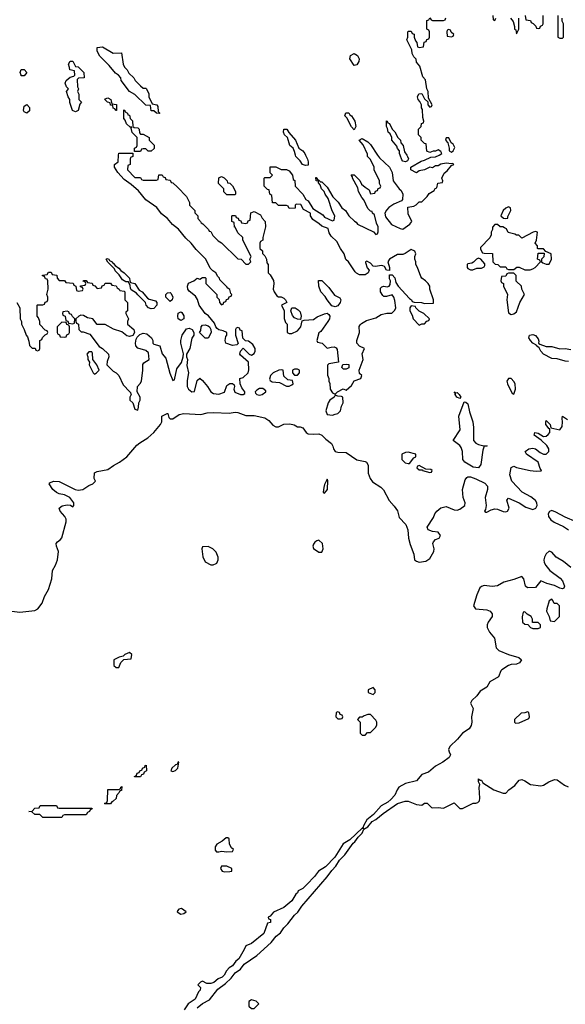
# Model space of a CAD drawing. Header units: inches. Extents: x 2701323 to 2964515, y 494916 to 722124.
# Tile 133 of 256: x 2743638 to 2747670, y 673726 to 681000. Entities that reach past the tile are written whole.
import ezdxf

# ---------------------------------------------------------------- set-up
doc = ezdxf.new("R2010")
doc.units = ezdxf.units.IN
doc.header["$MEASUREMENT"] = 0
doc.layers.add('C7647', color=7, linetype='Continuous')
doc.layers.add('C7648', color=7, linetype='Continuous')

msp = doc.modelspace()

# ---------------------------------------------------------------- linework, layer by layer
at = {"layer": 'C7647', "color": 2}
for points, elevation in [([(2743618, 678910), (2743638.8, 678870), (2743642, 678790), (2743651.3, 678770), (2743652, 678750), (2743672, 678710), (2743684.7, 678670), (2743696, 678656), (2743706, 678626), (2743710, 678594), (2743730, 678574), (2743752.7, 678572.7), (2743758, 678558), (2743770, 678554), (2743782, 678558), (2743786, 678570), (2743786, 678630), (2743802, 678638), (2743807.3, 678652.7), (2743827.3, 678672.7), (2743842, 678678), (2743846, 678690), (2743842, 678702), (2743827.3, 678707.3), (2743787.3, 678747.3), (2743786, 678770), (2743776.4, 678796.4), (2743766, 678810), (2743766, 678890), (2743770, 678894), (2743810, 678894), (2743822, 678898), (2743827.3, 678912.7), (2743842, 678918), (2743846, 678930), (2743846, 678950), (2743838, 678970), (2743848, 679010), (2743846, 679070), (2743842, 679082), (2743830, 679086), (2743822, 679102), (2743807.3, 679107.3), (2743807.3, 679112.7), (2743842, 679118), (2743850, 679134), (2743870, 679134), (2743878, 679118), (2743912, 679112), (2743914, 679090), (2743930, 679074), (2743970, 679074), (2743978, 679058), (2744032.7, 679052.7), (2744038, 679038), (2744054, 679030), (2744058, 678998), (2744070, 678994), (2744102, 678998), (2744106, 679010), (2744102, 679022), (2744087.3, 679027.3), (2744087.3, 679032.7), (2744122, 679038), (2744126, 679050), (2744122, 679062), (2744107.3, 679067.3), (2744110, 679074), (2744130, 679074), (2744138, 679058), (2744172.7, 679052.7), (2744178, 679038), (2744192.7, 679032.7), (2744210, 679014), (2744242, 679018), (2744247.3, 679032.7), (2744262, 679038), (2744270, 679054), (2744310, 679054), (2744318, 679038), (2744350, 679034), (2744358, 679018), (2744374, 679010), (2744378, 678998), (2744410, 678994), (2744414, 678990), (2744414, 678930), (2744434, 678910), (2744434, 678850), (2744422, 678838), (2744422, 678830), (2744441, 678790), (2744434.8, 678770), (2744436, 678750), (2744482.8, 678710), (2744486.8, 678690), (2744474.4, 678665.6), (2744450, 678659.3), (2744430, 678665.2), (2744393.1, 678693.1), (2744332.5, 678712.5), (2744270, 678749), (2744210, 678748), (2744178, 678790), (2744138, 678798), (2744110, 678815.3), (2744090, 678818), (2744074, 678810), (2744054, 678790), (2744054, 678770), (2744058, 678758), (2744071.6, 678751.6), (2744074, 678710), (2744092.7, 678692.7), (2744107.3, 678692.7), (2744156.9, 678676.9), (2744225.4, 678585.4), (2744251.1, 678571.1), (2744294, 678530), (2744298, 678510), (2744285.4, 678474.6), (2744282, 678450), (2744330, 678402), (2744350, 678392), (2744370, 678372), (2744402, 678302), (2744451.1, 678251.1), (2744454, 678250), (2744462, 678230), (2744452, 678210), (2744452, 678190), (2744474, 678170), (2744490, 678122), (2744510, 678114), (2744516.4, 678136.4), (2744518, 678170), (2744528, 678190), (2744528, 678210), (2744506, 678250), (2744508, 678290), (2744528.4, 678311.6), (2744538, 678330), (2744549.2, 678410), (2744548.7, 678451.3), (2744556.4, 678463.6), (2744595.3, 678490), (2744590, 678538), (2744570, 678555.3), (2744512.3, 678572.3), (2744497.2, 678590), (2744492.7, 678610), (2744499.3, 678640.7), (2744505.2, 678654.8), (2744526, 678674), (2744550, 678682.8), (2744578.8, 678678.8), (2744612, 678650), (2744622, 678630), (2744622, 678610), (2744630, 678602), (2744674, 678590), (2744691.1, 678531.1), (2744718.8, 678498.8), (2744747.9, 678387.9), (2744770, 678334), (2744782, 678338), (2744798.6, 678421.4), (2744833.2, 678466.8), (2744845.2, 678510), (2744849.1, 678530.9), (2744829.1, 678610.9), (2744829.1, 678630.9), (2744839, 678670), (2744870, 678716), (2744890, 678721), (2744912, 678710), (2744924.7, 678690), (2744924.7, 678670), (2744910, 678646), (2744896.3, 678570), (2744871, 678530), (2744871, 678510), (2744878.8, 678490), (2744874.4, 678445.6), (2744886, 678390), (2744875.3, 678335.3), (2744876, 678290), (2744884.7, 678270), (2744910, 678251.3), (2744930, 678254), (2744950, 678334), (2744970, 678351.3), (2744990, 678334), (2745026, 678290), (2745050, 678251.3), (2745070, 678238.8), (2745110, 678234), (2745152.3, 678247.7), (2745170, 678298), (2745190, 678311), (2745211.3, 678311.3), (2745222, 678302), (2745224.7, 678290), (2745221, 678270), (2745227.5, 678247.5), (2745270, 678231), (2745288.7, 678231.3), (2745302, 678238), (2745302, 678250), (2745280.7, 678280.7), (2745268, 678310), (2745266, 678350), (2745290, 678356), (2745326, 678390), (2745332.3, 678412.3), (2745329.1, 678469.1), (2745270, 678522), (2745265.2, 678530), (2745268.7, 678551.3), (2745290, 678574), (2745334, 678530), (2745350, 678522), (2745370, 678534), (2745378, 678550), (2745378, 678570), (2745360.4, 678600.4), (2745330, 678626), (2745307.3, 678627.3), (2745287.3, 678647.3), (2745282, 678702), (2745267.3, 678707.3), (2745262, 678722), (2745250, 678726), (2745238, 678722), (2745234, 678710), (2745234, 678670), (2745252.7, 678607.3), (2745242, 678598), (2745210, 678593.2), (2745162, 678610), (2745156, 678630), (2745161.5, 678658.5), (2745168.7, 678670), (2745168, 678688), (2745142, 678702), (2745109.2, 678709.2), (2745098, 678718), (2745088, 678730), (2745078, 678758), (2745032.7, 678812.7), (2745010, 678828.7), (2744965.2, 678890), (2744952.9, 678932.9), (2744938, 678958), (2744890, 678994), (2744880.9, 679010), (2744877.2, 679030), (2744885.6, 679054.4), (2744926, 679070), (2744950, 679091.3), (2744970, 679082), (2744990, 679094), (2745010, 679094), (2745014, 679090), (2745014, 679050), (2745094, 678970), (2745094, 678950), (2745112.7, 678932.7), (2745114, 678910), (2745130, 678894), (2745142, 678898), (2745147.3, 678912.7), (2745162, 678918), (2745167.3, 678932.7), (2745182, 678938), (2745187.3, 678952.7), (2745202, 678958), (2745206, 678970), (2745198, 678978), (2745190, 679006), (2745175.3, 679015.3), (2745170, 679026), (2745118, 679078), (2745115.3, 679090), (2745102, 679102), (2745088, 679130), (2745064.7, 679144.7), (2745044.7, 679164.7), (2745013.2, 679230), (2744941.3, 679301.3), (2744905.2, 679350), (2744865.4, 679385.4), (2744811.6, 679451.6), (2744767.5, 679487.5), (2744731.5, 679531.5), (2744685.1, 679565.1), (2744651.7, 679611.7), (2744569.6, 679669.6), (2744515.1, 679735.1), (2744462.7, 679782.7), (2744410, 679819), (2744364, 679870), (2744338, 679910), (2744338, 679930), (2744366, 679950), (2744369.1, 680000)], 6), ([(2744474, 680000), (2744474, 679990), (2744458, 679982), (2744454, 679970), (2744454, 679930), (2744438, 679922), (2744434, 679890), (2744490, 679834), (2744530, 679834), (2744538, 679818), (2744550, 679814), (2744650, 679814), (2744662, 679818), (2744667.3, 679852.7), (2744690, 679854), (2744698, 679838), (2744712.7, 679832.7), (2744718, 679818), (2744750, 679814), (2744758, 679798), (2744770, 679794), (2744803.6, 679763.6), (2744870, 679694), (2744892, 679650), (2744894, 679630), (2744932, 679590), (2744932.7, 679572.7), (2744954, 679550), (2744954, 679530), (2744974, 679510), (2744978, 679498), (2744992, 679492), (2745034, 679450), (2745038, 679438), (2745050, 679434), (2745065.4, 679405.4), (2745105.4, 679365.4), (2745130, 679352), (2745250, 679234), (2745274, 679230), (2745310, 679194), (2745330, 679194), (2745346, 679210), (2745338, 679230), (2745348, 679250), (2745288, 679370), (2745286, 679390), (2745250, 679426), (2745230, 679466), (2745226, 679466), (2745222, 679502), (2745206, 679510), (2745206, 679550), (2745210, 679554), (2745232.7, 679552.7), (2745238, 679538), (2745252.7, 679532.7), (2745258, 679518), (2745272.7, 679512.7), (2745278, 679498), (2745310, 679494), (2745322, 679498), (2745327.3, 679512.7), (2745342, 679518), (2745347.3, 679572.7), (2745370, 679582), (2745416.9, 679556.9), (2745430, 679534), (2745452, 679510), (2745454, 679470), (2745434, 679390), (2745434, 679370), (2745418, 679362), (2745414, 679350), (2745414, 679310), (2745431.6, 679291.6), (2745432.7, 679272.7), (2745450, 679254), (2745462, 679230), (2745463.6, 679203.6), (2745474, 679190), (2745474, 679130), (2745490, 679114), (2745514, 679074), (2745517.3, 679050), (2745511.3, 679010), (2745518, 678990), (2745539.6, 678959.6), (2745550, 678952), (2745570, 678951.3), (2745590, 678942), (2745602, 678930), (2745611.3, 678910), (2745574, 678890), (2745592, 678850), (2745592.7, 678792.7), (2745603.6, 678763.6), (2745614, 678750), (2745614, 678690), (2745630, 678682), (2745650, 678682), (2745690, 678702), (2745715.3, 678730), (2745726, 678774), (2745740.4, 678779.6), (2745810, 678784.7), (2745836, 678804), (2745890, 678827.3), (2745910, 678831.3), (2745922.8, 678822.8), (2745930.7, 678810.7), (2745926.8, 678790), (2745916, 678770), (2745864.7, 678695.3), (2745850, 678686), (2745834, 678630), (2745838, 678618), (2745874, 678610), (2745910, 678572), (2745939, 678581), (2745962, 678582), (2745976.3, 678576.3), (2745983.5, 678563.5), (2745994, 678470), (2745922, 678458), (2745912.7, 678447.3), (2745912.7, 678372.7), (2745922, 678350), (2745922, 678330), (2745931.1, 678311.1), (2745932, 678270), (2745950, 678242), (2745970, 678234), (2745986, 678250), (2746028.4, 678271.6), (2746050, 678262), (2746090, 678298), (2746109.2, 678330.8), (2746158, 678350), (2746166, 678370), (2746150, 678386), (2746148, 678410), (2746175.3, 678490), (2746169.3, 678530.7), (2746186, 678570), (2746150, 678588), (2746128.7, 678610), (2746129.1, 678630.9), (2746148.7, 678690), (2746148, 678732), (2746154.6, 678745.4), (2746164, 678756), (2746202, 678778), (2746270, 678798), (2746310, 678822), (2746351.6, 678831.6), (2746387.3, 678832.7), (2746410, 678854), (2746418, 678870), (2746410, 678926), (2746402, 678950), (2746390, 678968), (2746350, 678955.3), (2746330, 678955.3), (2746321.2, 678961.2), (2746305.2, 678990), (2746304.7, 679015.3), (2746314, 679026), (2746330, 679030.8), (2746353.6, 679026.4), (2746369, 679031), (2746376.5, 679043.5), (2746378, 679070), (2746370, 679086), (2746370, 679114), (2746390, 679114), (2746410, 679092), (2746418.8, 679058.8), (2746434.8, 679030), (2746519.6, 678939.6), (2746534, 678930), (2746538, 678918), (2746552.7, 678912.7), (2746608.4, 678911.6), (2746630, 678902), (2746695.3, 678904.7), (2746695.3, 678930), (2746668.7, 679010), (2746668, 679030), (2746658, 679050), (2746638, 679070), (2746609.3, 679089.3), (2746602, 679102), (2746578, 679170), (2746566, 679190), (2746566, 679210), (2746558, 679230), (2746558, 679250), (2746566, 679270), (2746558, 679290), (2746530, 679302), (2746487.9, 679272.1), (2746470, 679265.2), (2746430, 679264), (2746372, 679230), (2746358, 679210), (2746371.3, 679168.7), (2746370, 679146), (2746350, 679148.7), (2746335.3, 679175.3), (2746322, 679182), (2746310, 679184), (2746270, 679175.3), (2746250, 679178), (2746230, 679202), (2746204.7, 679215.3), (2746194, 679210), (2746194, 679206), (2746206.4, 679166.4), (2746222, 679150), (2746214, 679130), (2746190, 679115.3), (2746170, 679114), (2746150, 679115.3), (2746128, 679128), (2746116.4, 679136.4), (2746068, 679210), (2746049.1, 679229.1), (2746035.3, 679270), (2746009.1, 679309.1), (2745982, 679362), (2745940.2, 679400.2), (2745926.3, 679426.3), (2745918, 679458), (2745870, 679475.3), (2745852.5, 679492.5), (2745804, 679524), (2745786, 679550), (2745786, 679570), (2745736.4, 679596.4), (2745714.6, 679634.6), (2745682, 679638), (2745674, 679630), (2745672.7, 679607.3), (2745630, 679606), (2745622, 679622), (2745610, 679626), (2745550, 679626), (2745530, 679646), (2745507.3, 679647.3), (2745502, 679702), (2745486, 679710), (2745482, 679742), (2745470, 679746), (2745446, 679770), (2745446, 679830), (2745450, 679834), (2745490, 679834), (2745506, 679850), (2745488, 679868), (2745490, 679912), (2745532, 679912), (2745570, 679894), (2745610, 679894), (2745630, 679882), (2745654, 679850), (2745658, 679818), (2745671.6, 679811.6), (2745674, 679770), (2745731.1, 679711.1), (2745751.6, 679671.6), (2745770, 679662), (2745805.4, 679605.4), (2745878.8, 679558.8), (2745890, 679542), (2745950, 679514), (2745962, 679518), (2745966, 679550), (2745948.4, 679588.4), (2745919, 679679), (2745895.3, 679710), (2745888.7, 679730), (2745869, 679750), (2745859, 679779), (2745846, 679794), (2745846, 679806), (2745828, 679810), (2745826, 679834), (2745830, 679834), (2745838, 679818), (2745850, 679814), (2745862, 679802), (2745870, 679802), (2745910, 679762), (2745951.3, 679690), (2745990.6, 679650.6), (2746018, 679610), (2746044.7, 679590), (2746071.6, 679551.6), (2746111.6, 679511.6), (2746124.7, 679504.7), (2746134, 679490), (2746251.6, 679431.6), (2746270, 679414), (2746282, 679418), (2746287.3, 679432.7), (2746288, 679470), (2746276, 679496), (2746259, 679559), (2746246, 679570), (2746242, 679582), (2746230, 679586), (2746210, 679606), (2746182, 679670), (2746166, 679686), (2746142, 679730), (2746136.4, 679756.4), (2746098, 679830), (2746098, 679838), (2746088, 679850), (2746090, 679854), (2746110, 679854), (2746151.1, 679811.1), (2746164.7, 679784.7), (2746190, 679762), (2746222, 679742), (2746230, 679714), (2746262, 679718), (2746267.3, 679732.7), (2746282, 679738), (2746288, 679752), (2746302, 679758), (2746306, 679770), (2746298, 679790), (2746298, 679810), (2746258, 679890), (2746258, 679910), (2746230, 679966), (2746208, 679990), (2746207.6, 680000)], 6), ([(2745751, 680000), (2745766, 679970), (2745771.1, 679948.9), (2745770, 679926), (2745750, 679922), (2745729.1, 679929.1), (2745710, 679958), (2745678, 679990), (2745675.8, 680000)], 6), ([(2746283, 680000), (2746298, 679978), (2746371.3, 679910), (2746391.1, 679871.1), (2746398, 679810), (2746442.8, 679750), (2746457.3, 679737.3), (2746470.3, 679710.3), (2746468, 679672), (2746458.8, 679661.2), (2746403.7, 679636.3), (2746366.9, 679613.1), (2746348.2, 679591.8), (2746335.5, 679570), (2746342.6, 679542.6), (2746386.6, 679486.6), (2746450, 679456), (2746470, 679451.3), (2746522, 679490), (2746535.3, 679510), (2746510, 679566), (2746505.6, 679614.4), (2746550, 679622), (2746568.7, 679631.3), (2746590, 679654), (2746610, 679654), (2746650, 679694), (2746663.1, 679716.9), (2746702, 679738), (2746708, 679752), (2746722, 679758), (2746728, 679792), (2746762, 679798), (2746766, 679810), (2746758, 679830), (2746774.6, 679865.4), (2746796.5, 679883.5), (2746830, 679922), (2746846, 679930), (2746838, 679938), (2746830, 679935.3), (2746790, 679940.9), (2746750, 679932.3), (2746730, 679920.7), (2746710, 679919.3), (2746690, 679906), (2746670, 679909.2), (2746630.6, 679889.4), (2746590, 679884), (2746570, 679869), (2746529, 679890), (2746529.2, 679910.8), (2746604.7, 679955.3), (2746630, 679961), (2746675.3, 679984.7), (2746710, 679986.8), (2746737.3, 680000)], 6), ([(2746498, 680000), (2746504.7, 679990), (2746510.9, 679970.9), (2746503.6, 679956.4), (2746490, 679948.7), (2746470, 679955.3), (2746463.2, 679963.2), (2746449.1, 680000)], 6), ([(2747693.6, 678473.6), (2747670, 678476), (2747610, 678494.5), (2747570, 678497), (2747509.2, 678530), (2747489.3, 678550), (2747476.5, 678576.5), (2747458, 678590), (2747456.4, 678596.4), (2747430, 678609), (2747414, 678630), (2747402, 678650), (2747406, 678670), (2747430, 678674), (2747450, 678666), (2747470, 678642), (2747474.8, 678625.2), (2747472, 678610), (2747482, 678602), (2747530, 678584.7), (2747570, 678586), (2747630, 678567.7), (2747670, 678570.3), (2747710, 678562.4)], 2), ([(2743581, 676630), (2743638.3, 676621.7), (2743750, 676635.8), (2743771.6, 676648.4), (2743803, 676690), (2743821.8, 676738.2), (2743851.1, 676790), (2743874.7, 676870), (2743880.9, 676930), (2743903.7, 676970), (2743917, 677010), (2743925.2, 677070), (2743909, 677110), (2743908, 677130), (2743916.4, 677143.6), (2743940.2, 677159.8), (2743950, 677172), (2743982, 677290), (2743980.9, 677310), (2743972, 677330), (2743937.2, 677370), (2743928.7, 677390), (2743952.5, 677407.5), (2743990, 677416.3), (2744014.4, 677414.4), (2744030, 677401), (2744037.2, 677410), (2744038, 677430), (2744009.2, 677470), (2743970, 677489.5), (2743930, 677496.2), (2743910, 677506.6), (2743882, 677530), (2743855.3, 677570), (2743861.2, 677578.8), (2743889.1, 677590.9), (2743930, 677587.7), (2744049.1, 677529.1), (2744070, 677524.6), (2744104, 677530), (2744150, 677558.8), (2744178, 677570), (2744198, 677590), (2744188, 677610), (2744190, 677652), (2744210, 677662), (2744290, 677678), (2744332.5, 677707.5), (2744375.3, 677730), (2744429.1, 677770.9), (2744503.9, 677856.1), (2744525.6, 677874.4), (2744584, 677910), (2744629.2, 677950), (2744679, 678010), (2744688.7, 678030), (2744689, 678070), (2744728, 678090), (2744734, 678090), (2744741, 678061), (2744750, 678052), (2744770, 678052), (2744817.2, 678082.8), (2744850, 678091.3), (2744976, 678084), (2745024.7, 678095.3), (2745070, 678098.8), (2745186.6, 678093.4), (2745230, 678100.7), (2745250, 678098.8), (2745310, 678076), (2745370, 678074.8), (2745450, 678057.3), (2745479.3, 678039.3), (2745510, 678004.7), (2745530, 677992), (2745550, 677992), (2745589, 678011), (2745634.8, 678014.8), (2745666.4, 678006.4), (2745690, 677992), (2745710, 677992), (2745730, 677984.7), (2745756, 677950), (2745770, 677940.7), (2745810, 677937.3), (2745850, 677941), (2745870, 677931), (2745899.9, 677899.9), (2745942, 677870), (2745953, 677850), (2745957.3, 677830), (2745970.6, 677810.6), (2745990, 677804.9), (2746050, 677803), (2746130, 677748), (2746190, 677736.3), (2746201, 677730), (2746213, 677710), (2746213.4, 677650), (2746227.7, 677610), (2746246, 677586), (2746306.2, 677546.2), (2746326.2, 677526.2), (2746367.5, 677447.5), (2746406.4, 677406.4), (2746430, 677372), (2746442, 677322), (2746490.8, 677270), (2746506.8, 677230), (2746510.5, 677170), (2746522.8, 677122.8), (2746550, 677052), (2746556, 677010), (2746570, 676998.8), (2746590, 676993.4), (2746639.3, 677000.7), (2746670, 677018.8), (2746699.5, 677070), (2746700.7, 677090), (2746692.3, 677130), (2746697, 677143), (2746710, 677158.8), (2746738, 677170), (2746749, 677190), (2746730, 677214), (2746690, 677219.3), (2746658, 677230), (2746649, 677250), (2746696.6, 677323.4), (2746706.6, 677350), (2746720.9, 677370), (2746750, 677394.4), (2746790, 677403.8), (2746850, 677378), (2746870, 677375.5), (2746890, 677383), (2746929, 677410), (2746929.3, 677430), (2746916, 677470), (2746909.6, 677530), (2746930, 677601), (2746941.7, 677618.3), (2746950, 677623), (2746970, 677621.6), (2747010, 677608.4), (2747075.2, 677575.2), (2747094.4, 677554.4), (2747096.4, 677530), (2747078, 677470), (2747084.9, 677410), (2747079.8, 677380.2), (2747072, 677370), (2747082, 677362), (2747090, 677361), (2747121.5, 677378.5), (2747150, 677386), (2747170, 677383.1), (2747210, 677366.4), (2747230, 677363.8), (2747244, 677370), (2747255.1, 677390), (2747238, 677450), (2747250, 677464), (2747330.3, 677430.3), (2747377.5, 677397.5), (2747430, 677381.1), (2747451.5, 677390), (2747462.6, 677410), (2747459.7, 677430), (2747450, 677446.6), (2747415.4, 677475.4), (2747352.7, 677510), (2747276, 677590), (2747261.5, 677638.5), (2747270, 677692), (2747290, 677701), (2747310.6, 677690.6), (2747410, 677670.4), (2747455.5, 677664.5), (2747492.7, 677667.3), (2747495.3, 677670), (2747485.2, 677685.2), (2747469.2, 677730), (2747383.7, 677790), (2747373.2, 677810), (2747402, 677830), (2747430, 677835.5), (2747450.4, 677830.4), (2747483.4, 677803.4), (2747510, 677790.6), (2747530, 677790.8), (2747549.2, 677810), (2747549.3, 677830), (2747534.2, 677854.2), (2747492.9, 677892.9), (2747439.3, 677930), (2747446, 677950), (2747470, 677944), (2747510, 677921), (2747530, 677922.8), (2747544.8, 677935.2), (2747556, 677950), (2747556.4, 677976.4), (2747550, 677978), (2747526.6, 678010), (2747525.2, 678030), (2747530, 678038), (2747557.3, 678010), (2747563.6, 677983.6), (2747629.1, 677970.9), (2747646.6, 677993.4), (2747649.4, 678030), (2747646, 678054), (2747650, 678071.3), (2747685.5, 678045.5)], 2), ([(2747749.7, 677289.7), (2747670, 677323.6), (2747601.3, 677361.3), (2747570, 677375.1), (2747553.5, 677366.5), (2747544.6, 677350), (2747546.3, 677330), (2747564.4, 677304.4), (2747587.2, 677287.2), (2747655.8, 677255.8), (2747694, 677230)], 2), ([(2747710, 676951.8), (2747656.6, 676996.6), (2747602.7, 677030), (2747570, 677065.2), (2747550, 677073.2), (2747530, 677052.7), (2747516.4, 677030), (2747512.2, 677010), (2747515.3, 676990), (2747526.5, 676966.5), (2747555.5, 676930), (2747633.3, 676873.3), (2747650, 676855.5), (2747664, 676816), (2747659.9, 676800.1), (2747650, 676795.1), (2747630, 676800.5), (2747590, 676819.7), (2747534.9, 676834.9), (2747490, 676853.2), (2747450, 676804), (2747390, 676803.7), (2747375.9, 676815.9), (2747362.7, 676870), (2747350, 676885.2), (2747290, 676863.5), (2747215.3, 676844.7), (2747170, 676817), (2747130, 676811.6), (2747070, 676819.6), (2747050, 676812.7), (2747038.4, 676801.6), (2747015.5, 676750), (2746991.3, 676670), (2747007.1, 676647.1), (2747090, 676640.5), (2747116, 676630), (2747130.5, 676610.5), (2747130.6, 676590), (2747099.1, 676550), (2747093, 676530), (2747093.4, 676510), (2747110, 676476), (2747146, 676430), (2747158.8, 676358.8), (2747179.1, 676339.1), (2747250, 676310.6), (2747327.7, 676287.7), (2747346, 676270), (2747331.8, 676248.2), (2747310, 676239.6), (2747270, 676236.2), (2747250.3, 676229.7), (2747202, 676198), (2747194, 676190), (2747175.6, 676144.4), (2747112.4, 676107.6), (2747090, 676069.3), (2747039.9, 676040.1), (2747016.4, 676003.6), (2746979.1, 675970), (2746970.6, 675950), (2746990.4, 675910), (2746976.3, 675850), (2746979.1, 675810), (2746974.6, 675785.4), (2746959.5, 675760.5), (2746910, 675729.5), (2746874.3, 675685.7), (2746817.3, 675630), (2746808, 675608), (2746810.9, 675590.9), (2746822, 675570), (2746812, 675550), (2746764, 675516), (2746710, 675486), (2746660.3, 675439.7), (2746610, 675422.7), (2746570, 675376.2), (2746490, 675357.4), (2746440.4, 675330), (2746426.7, 675310), (2746410.7, 675270), (2746380.9, 675239.1), (2746359.5, 675220.5), (2746308.5, 675191.5), (2746253, 675127), (2746204.7, 675090), (2746181, 675050), (2746174, 675030), (2746178, 675022), (2746170, 675028), (2746078.5, 674941.5), (2746028.6, 674911.4), (2745966.2, 674813.8), (2745898.7, 674741.3), (2745846, 674710), (2745817.3, 674670), (2745760.7, 674610), (2745730, 674582.7), (2745696, 674564), (2745691, 674550), (2745679.6, 674540.4), (2745650.3, 674489.7), (2745590, 674441.2), (2745514.4, 674405.6), (2745490, 674378), (2745474, 674370), (2745478, 674358), (2745491.6, 674351.6), (2745492, 674330), (2745470, 674326), (2745441.6, 674250), (2745350, 674174), (2745310, 674158), (2745298, 674130), (2745257.3, 674062.7), (2745235.3, 674044.7), (2745210.7, 674009.3), (2745185.5, 673994.5), (2745165.5, 673974.5), (2745150, 673942), (2745133.7, 673926.3), (2745105.5, 673914.5), (2745073.2, 673886.8), (2745050, 673879), (2745020.4, 673880.4), (2744990, 673898), (2744974, 673890), (2744954, 673870), (2744974, 673850), (2744972, 673830), (2744960.7, 673819.3), (2744935.3, 673764.7), (2744882.8, 673730), (2744853.8, 673686.2)], 2), ([(2744950, 673700.7), (2744990, 673730.8), (2745042, 673758), (2745102.9, 673837.1), (2745160.2, 673879.8), (2745200.2, 673919.8), (2745230, 673958), (2745270, 673984.7), (2745297.2, 674022.8), (2745390, 674086), (2745496.6, 674183.4), (2745533.2, 674230), (2745565.4, 674254.6), (2745590, 674290.7), (2745619.7, 674320.3), (2745670, 674384), (2745694.2, 674405.8), (2745722, 674450), (2745911.6, 674668.4), (2745944.8, 674715.2), (2745974, 674746), (2746001.2, 674790), (2746041.2, 674830), (2746103.2, 674916.8), (2746114.8, 674925.2), (2746139, 674961), (2746168.7, 674990), (2746180.2, 675019.8), (2746210, 675036), (2746243.7, 675076.3), (2746270, 675090.8), (2746323.3, 675136.7), (2746429.6, 675210.4), (2746486.8, 675226.8), (2746510, 675226.8), (2746570, 675201), (2746610, 675198), (2746630, 675212), (2746650, 675212), (2746681, 675181), (2746690, 675178), (2746730, 675181), (2746770, 675176), (2746850, 675214), (2746890, 675172), (2746910, 675171.3), (2746990, 675211.3), (2747010, 675211.3), (2747023.1, 675216.9), (2747035.3, 675230), (2747039, 675250), (2747033.6, 675326.4), (2747038, 675350), (2747028.7, 675370), (2747030, 675392), (2747042, 675382), (2747050, 675382), (2747062, 675362), (2747142, 675310), (2747210, 675286.8), (2747230, 675286.8), (2747253.2, 675310), (2747298.4, 675341.6), (2747330, 675382), (2747350, 675386), (2747370, 675378), (2747412, 675350), (2747490, 675341), (2747510, 675346), (2747549.5, 675370.5), (2747590, 675387.3), (2747610, 675384), (2747663.9, 675343.9), (2747692.2, 675332.2)], 2)]:
    msp.add_lwpolyline(points, dxfattribs=dict(at, elevation=elevation))
for points, elevation in [([(2745170, 679706), (2745147.3, 679727.3), (2745146, 679750), (2745108.4, 679788.4), (2745110, 679832), (2745130, 679842), (2745150, 679832), (2745172, 679810), (2745174, 679794), (2745190, 679792), (2745210, 679772), (2745232, 679730), (2745234, 679710), (2745230, 679706)], 6), ([(2747250, 679618), (2747230, 679608), (2747212, 679590), (2747194, 679550), (2747212.7, 679532.7), (2747230, 679532), (2747246, 679534), (2747246, 679546), (2747268, 679590), (2747266, 679610)], 6), ([(2747170, 679486), (2747150, 679486), (2747132.7, 679467.3), (2747132, 679450), (2747122, 679430), (2747122, 679410), (2747111.6, 679388.4), (2747043.6, 679316.4), (2747043.6, 679303.6), (2747058, 679278), (2747070, 679274), (2747132.7, 679272.7), (2747134, 679210), (2747152.7, 679192.7), (2747171.6, 679191.6), (2747190, 679174), (2747230, 679174), (2747238, 679158), (2747250, 679154), (2747290, 679154), (2747311.6, 679171.6), (2747330, 679172), (2747370, 679152), (2747410, 679151.3), (2747430, 679158), (2747448, 679170), (2747486, 679210), (2747482, 679222), (2747466, 679230), (2747470, 679274), (2747514, 679274), (2747511.6, 679248.4), (2747494, 679230), (2747494, 679210), (2747503.6, 679203.6), (2747530, 679194), (2747550, 679194), (2747568, 679230), (2747566, 679270), (2747526, 679286), (2747510, 679306), (2747470, 679306), (2747466, 679310), (2747466, 679330), (2747448, 679350), (2747458, 679370), (2747466, 679430), (2747450, 679435.3), (2747434, 679430), (2747350, 679386), (2747327.3, 679407.3), (2747310, 679408), (2747296.4, 679416.4), (2747248, 679428), (2747234.6, 679454.6), (2747222, 679462), (2747208.4, 679468.4), (2747188.7, 679468.7)], 6), ([(2744610, 678862.7), (2744589, 678870), (2744573.2, 678890), (2744568, 678910), (2744510, 678966), (2744500.4, 678980.4), (2744463.1, 679003.1), (2744456.4, 679016.4), (2744455.3, 679035.3), (2744442, 679062), (2744423.1, 679063.1), (2744398, 679078), (2744374, 679114), (2744344.7, 679144.7), (2744339, 679159), (2744289.1, 679209.1), (2744278, 679230), (2744284, 679236), (2744298, 679230), (2744301, 679221), (2744322, 679210), (2744323.6, 679203.6), (2744330, 679202), (2744343.6, 679183.6), (2744370, 679164.7), (2744386, 679146), (2744411.3, 679130), (2744450.6, 679090.6), (2744451.3, 679071.3), (2744458, 679058), (2744490, 679051.3), (2744522, 679002), (2744542, 678990), (2744582.8, 678942.8), (2744594.8, 678934.8), (2744642, 678922), (2744650.9, 678910.9), (2744650.8, 678890), (2744630, 678865.2)], 6), ([(2747030, 679238), (2747014, 679230), (2746992.7, 679207.3), (2746979.6, 679200.4), (2746950, 679195.3), (2746944.7, 679190), (2746944.7, 679170), (2746950, 679162), (2746970, 679152), (2746987.3, 679152.7), (2747016.4, 679163.6), (2747050, 679164.7), (2747070, 679174), (2747076.4, 679183.6), (2747076.4, 679196.4), (2747046, 679230)], 6), ([(2745970, 678879.3), (2745946, 678886), (2745909.3, 678929.3), (2745895.5, 678955.5), (2745864, 678990), (2745848.7, 679030), (2745847.3, 679072.7), (2745870, 679074), (2745922, 679022), (2745963.5, 678963.5), (2746004.7, 678944.7), (2746011, 678930), (2746006, 678910), (2745990, 678885.2)], 6), ([(2747290, 679126), (2747250, 679126), (2747238, 679122), (2747230, 679106), (2747198, 679102), (2747194, 679070), (2747198, 679058), (2747214, 679050), (2747214, 679030), (2747242, 678970), (2747238, 678930), (2747250, 678834), (2747270, 678821), (2747290, 678826), (2747310, 678842), (2747335.3, 678910), (2747368, 678970), (2747348, 679010), (2747346, 679030), (2747308.4, 679068.4), (2747306, 679110)], 6), ([(2744750, 678919), (2744719, 678950), (2744718, 678970), (2744730, 678982), (2744750, 678984.7), (2744758, 678978), (2744770.6, 678950.6), (2744764.7, 678930)], 6), ([(2745710, 678786), (2745692, 678788), (2745670, 678798), (2745654.6, 678814.6), (2745642, 678850), (2745648.7, 678871.3), (2745674, 678870), (2745696.9, 678856.9), (2745710, 678842), (2745718, 678810), (2745714, 678786)], 6), ([(2746530, 678886), (2746522, 678870), (2746522, 678850), (2746538, 678818), (2746545.5, 678790), (2746590, 678742), (2746610, 678754), (2746630, 678754), (2746647.3, 678772.7), (2746662, 678778), (2746666, 678790), (2746626, 678830), (2746590, 678846), (2746566, 678870), (2746562, 678882)], 6), ([(2743990, 678846), (2743958, 678842), (2743954, 678830), (2743958, 678818), (2743974, 678810), (2743978, 678778), (2743992.7, 678772.7), (2743998, 678758), (2744030, 678754), (2744042, 678758), (2744046, 678790), (2744027.3, 678807.3), (2744022, 678822), (2744007.3, 678827.3), (2744002, 678842)], 6), ([(2744830, 678777.2), (2744810, 678789), (2744806, 678810), (2744810, 678832), (2744830, 678841), (2744835.9, 678835.9), (2744852.2, 678812.2), (2744850, 678789)], 6), ([(2743950, 678766), (2743914, 678730), (2743914, 678690), (2743918, 678678), (2743932.7, 678672.7), (2743938, 678658), (2743970, 678654), (2743982, 678658), (2743987.3, 678672.7), (2744002, 678678), (2744006, 678690), (2744006, 678730), (2744002, 678742), (2743987.3, 678747.3), (2743982, 678762)], 6), ([(2745010, 678646), (2744966, 678690), (2744976.4, 678703.6), (2744978, 678730), (2744990, 678742), (2745010, 678744.7), (2745030, 678738), (2745042, 678730), (2745051.6, 678711.6), (2745052, 678690), (2745030, 678646)], 6), ([(2744170, 678546), (2744150, 678546), (2744134, 678530), (2744142, 678510), (2744142, 678490), (2744154, 678470), (2744152, 678450), (2744182, 678390), (2744190, 678382), (2744206, 678390), (2744226, 678410), (2744208, 678450), (2744178, 678490), (2744176.4, 678536.4)], 6), ([(2745690, 678418), (2745670, 678418), (2745654, 678410), (2745654, 678390), (2745670, 678374), (2745690, 678374), (2745706, 678390), (2745706, 678410)], 6), ([(2746030, 678418), (2746018, 678430), (2746027.3, 678452.7), (2746050, 678454), (2746071.3, 678451.3), (2746070, 678428), (2746050, 678418)], 6), ([(2745573.6, 678413.6), (2745554, 678410), (2745512, 678390), (2745491.3, 678370), (2745484.7, 678344.7), (2745490, 678334), (2745504.7, 678324.7), (2745558.8, 678318.8), (2745610, 678292), (2745630, 678292), (2745650, 678302), (2745658, 678310), (2745655.3, 678335.3), (2745620.4, 678340.4), (2745590, 678366), (2745586, 678410)], 6), ([(2747270, 678348), (2747250, 678348), (2747238, 678330), (2747242, 678310), (2747278, 678238), (2747290, 678234), (2747302, 678270), (2747299, 678310), (2747290, 678328)], 6), ([(2745435.3, 678275.3), (2745410, 678274), (2745390, 678262), (2745378, 678250), (2745381, 678241), (2745391.1, 678231.1), (2745410, 678226), (2745430, 678231.3), (2745458, 678250), (2745458, 678258)], 6), ([(2745970, 678226), (2745962, 678210), (2745930.9, 678189.1), (2745918, 678170), (2745901, 678110), (2745910, 678082), (2745950, 678078), (2745970, 678086), (2745990, 678091.3), (2746008.7, 678110), (2746016.5, 678143.5), (2746028.7, 678170), (2746026, 678210), (2746016.4, 678216.4), (2745990, 678218)], 6), ([(2746862, 678242), (2746870, 678244.7), (2746884.7, 678230), (2746898, 678210), (2746890, 678202), (2746869.3, 678210), (2746855.3, 678230), (2746858, 678238), (2746850, 678251.3)], 2), ([(2747068.9, 677851.1), (2747092.7, 677852.7), (2747088.7, 677848.7), (2747071.3, 677848.7), (2747059.9, 677820.1), (2747045.5, 677714.5), (2747030, 677689.3), (2746990, 677695.1), (2746927.3, 677730), (2746914, 677750), (2746909.7, 677810), (2746900.5, 677840.5), (2746890, 677855.1), (2746842, 677890), (2746893.2, 677970), (2746882.7, 678070), (2746923.1, 678176.9), (2746935.3, 678175.3), (2746950, 678162), (2746962.5, 678102.5), (2746987.7, 678030), (2746992.7, 677987.3), (2746990.8, 677890), (2747010, 677870.8), (2747030, 677860.7)], 2), ([(2746510, 677804), (2746490, 677802), (2746462, 677790), (2746462, 677750), (2746486.4, 677726.4), (2746510, 677722), (2746518, 677722), (2746550, 677762), (2746566, 677770), (2746566, 677790)], 6), ([(2746590, 677706), (2746578, 677702), (2746574, 677690), (2746590, 677674), (2746614, 677674), (2746614, 677670), (2746670, 677654), (2746682, 677658), (2746686, 677670), (2746676.4, 677676.4), (2746640.4, 677680.4)], 6), ([(2745910, 677606), (2745890, 677566), (2745884.7, 677544.7), (2745882, 677510), (2745890, 677502), (2745914, 677530), (2745915.3, 677595.3)], 2), ([(2745030, 677108), (2744990, 677106), (2744984.7, 677090), (2744991.6, 677031.6), (2745010, 676994), (2745050, 676972), (2745067.3, 676972.7), (2745090, 676982), (2745095.3, 676984.7), (2745106, 677010), (2745106, 677030), (2745090, 677066), (2745066, 677090)], 2), ([(2745850, 677154), (2745834, 677150), (2745819.6, 677140.4), (2745810, 677126), (2745804.7, 677110), (2745810, 677094), (2745850, 677066), (2745870, 677066), (2745882, 677090), (2745875.3, 677130)], 2), ([(2747570, 676718), (2747550, 676706), (2747532.7, 676647.3), (2747532, 676630), (2747552, 676590), (2747558, 676558), (2747590, 676554), (2747628, 676590), (2747628, 676670), (2747610, 676688), (2747587.3, 676687.3), (2747578, 676710)], 6), ([(2747370, 676626), (2747358, 676622), (2747352.7, 676587.3), (2747354, 676550), (2747370, 676534), (2747392.7, 676532.7), (2747414, 676510), (2747430, 676502), (2747470, 676502), (2747486, 676510), (2747486, 676530), (2747470, 676546), (2747427.3, 676547.3), (2747428, 676570), (2747418, 676590), (2747388, 676608)], 6), ([(2744450, 676326), (2744414, 676310), (2744402, 676298), (2744374, 676290), (2744334, 676270), (2744334, 676230), (2744350, 676214), (2744370, 676214), (2744386, 676250), (2744407.3, 676272.7), (2744462, 676278), (2744466, 676310)], 2), ([(2746250, 676066), (2746214, 676050), (2746214, 676030), (2746250, 676014), (2746266, 676030), (2746266, 676050)], 2), ([(2745990, 675886), (2745978, 675882), (2745974, 675850), (2745990, 675834), (2746010, 675834), (2746022, 675838), (2746026, 675850), (2746022, 675862), (2746007.3, 675867.3), (2746002, 675882)], 2), ([(2747390, 675886), (2747370, 675878), (2747343.6, 675876.4), (2747294, 675830), (2747294, 675810), (2747302, 675802), (2747330, 675804.7), (2747402, 675838), (2747406, 675850), (2747402, 675882)], 6), ([(2746230, 675866), (2746210, 675866), (2746183.6, 675856.4), (2746170, 675846), (2746150, 675846), (2746134, 675830), (2746154, 675810), (2746154, 675730), (2746170, 675714), (2746190, 675714), (2746207.3, 675732.7), (2746230, 675734), (2746270, 675774), (2746278, 675790), (2746278, 675810), (2746270, 675826)], 2), ([(2744810, 675518), (2744802, 675498), (2744790, 675494), (2744762, 675470), (2744754, 675450), (2744770, 675444.7), (2744790, 675452), (2744808, 675470), (2744815.3, 675515.3)], 2), ([(2744486, 675406), (2744486, 675410), (2744502, 675418), (2744507.3, 675432.7), (2744522, 675438), (2744526, 675450), (2744542, 675458), (2744546, 675470), (2744562, 675478), (2744566, 675490), (2744571.6, 675491.6), (2744574, 675450), (2744558, 675442), (2744552.7, 675427.3), (2744538, 675422), (2744530, 675406)], -2), ([(2744270, 675206), (2744266, 675210), (2744282, 675218), (2744287.3, 675232.7), (2744290, 675314), (2744367.3, 675312.7), (2744382, 675318), (2744386, 675330), (2744394, 675334), (2744390, 675306), (2744378, 675302), (2744374, 675290), (2744352.7, 675267.3), (2744350, 675246), (2744330, 675226), (2744318, 675222), (2744310, 675206)], -2), ([(2743930, 675174), (2744170, 675174), (2744174, 675170), (2744158, 675162), (2744154, 675150), (2744138, 675142), (2744130, 675126), (2743970, 675126), (2743958, 675122), (2743950, 675106), (2743810, 675106), (2743787.3, 675127.3), (2743750, 675128.7), (2743727.3, 675147.3), (2743706, 675150), (2743730, 675154), (2743750, 675174), (2743782, 675178), (2743790, 675194), (2743910, 675194), (2743918, 675178)], -2), ([(2745176.4, 674956.4), (2745163.6, 674956.4), (2745134, 674930), (2745094, 674910), (2745082, 674890), (2745083.6, 674863.6), (2745092.7, 674852.7), (2745110, 674852), (2745130, 674858), (2745170, 674852), (2745210, 674854), (2745218, 674870), (2745203.1, 674883.1), (2745188.4, 674908.4), (2745187.3, 674947.3)], 2), ([(2745170, 674746), (2745130, 674746), (2745122, 674730), (2745134, 674710), (2745154.6, 674705.4), (2745190, 674706), (2745206, 674710), (2745206, 674730)], 2), ([(2744832.9, 674432.9), (2744814, 674430), (2744803.6, 674416.4), (2744802, 674410), (2744830, 674392), (2744850, 674398), (2744868, 674410)], 2), ([(2745350, 673758), (2745332.7, 673747.3), (2745332.7, 673712.7), (2745350, 673694), (2745370, 673694), (2745406, 673730), (2745386, 673750)], 2)]:
    msp.add_lwpolyline(points, close=True, dxfattribs=dict(at, elevation=elevation))
at = {"layer": 'C7648', "color": 2, "elevation": 6}
for points in [[(2746737.3, 680000), (2746758, 680010), (2746750, 680026), (2746730, 680038), (2746711.6, 680028.4), (2746692.7, 680027.3), (2746670, 680018), (2746647.3, 680027.3), (2746642, 680082), (2746630, 680086), (2746606, 680110), (2746606, 680130), (2746586, 680150), (2746586, 680190), (2746606, 680210), (2746607.3, 680232.7), (2746622, 680238), (2746626, 680250), (2746616.4, 680276.4), (2746615.3, 680335.3), (2746608.7, 680348.7), (2746608, 680370), (2746595.3, 680395.3), (2746582, 680410), (2746578, 680430), (2746587.3, 680452.7), (2746610, 680454), (2746630, 680414), (2746654, 680394), (2746654, 680370), (2746670, 680354), (2746682, 680358), (2746686, 680370), (2746660.4, 680420.4), (2746658, 680470), (2746646, 680490), (2746636.4, 680556.4), (2746618, 680578), (2746596.4, 680656.4), (2746570, 680686), (2746567.3, 680707.3), (2746550, 680726), (2746538, 680750), (2746536.4, 680776.4), (2746498, 680850), (2746506, 680870), (2746506, 680910), (2746510, 680914), (2746530, 680914), (2746538, 680898), (2746552.7, 680892.7), (2746554, 680870), (2746563.6, 680843.6), (2746574, 680830), (2746578, 680798), (2746590, 680794), (2746622, 680798), (2746627.3, 680832.7), (2746642, 680838), (2746647.3, 680852.7), (2746662, 680858), (2746666, 680870), (2746666, 680910), (2746662, 680922), (2746646, 680930), (2746647.3, 680992.7), (2746662, 680998), (2746670, 681014), (2746678, 680998), (2746690, 680994), (2746770, 680994), (2746782, 680998), (2746787.3, 681012.7)], [(2747134, 681030), (2747138, 680998), (2747150, 680994), (2747158, 681010)], [(2747264.7, 681010), (2747285.4, 680985.4), (2747294, 680950), (2747294, 680930), (2747303.6, 680923.6), (2747310, 680894), (2747326, 680930), (2747326, 681010)], [(2747374, 681030), (2747378, 680998), (2747412.7, 680992.7), (2747418, 680978), (2747432.7, 680972.7), (2747452.7, 680952.7), (2747458, 680938), (2747470, 680934), (2747482, 680938), (2747487.3, 680952.7), (2747502, 680958), (2747506, 680970), (2747506, 681030)], [(2747614, 681030), (2747614, 680870), (2747630, 680862), (2747650, 680862), (2747658, 680870), (2747658, 680970), (2747646, 680990), (2747646, 681010)], [(2746449.1, 680000), (2746445.2, 680010), (2746444, 680030), (2746430, 680048.7), (2746426, 680066), (2746389, 680110), (2746388.7, 680128.7), (2746375.3, 680155.3), (2746362, 680170), (2746356.4, 680196.4), (2746348.7, 680210), (2746348.4, 680251.6), (2746354, 680250), (2746358, 680238), (2746370, 680234), (2746392, 680190), (2746411.3, 680171.3), (2746432, 680130), (2746452, 680110), (2746454, 680090), (2746471.3, 680071.3), (2746482.8, 680022.8), (2746498, 680000)], [(2745675.8, 680000), (2745670, 680026), (2745658, 680050), (2745634, 680070), (2745618, 680130), (2745595.3, 680150), (2745588.7, 680170), (2745589.1, 680190.9), (2745611.3, 680190), (2745626, 680166), (2745676, 680110), (2745702, 680050), (2745730, 680031.3), (2745746, 680010), (2745751, 680000)], [(2746207.6, 680000), (2746207.3, 680007.3), (2746176.4, 680076.4), (2746146, 680110), (2746170, 680122), (2746210, 680098), (2746230, 680078), (2746283, 680000)], [(2744369.1, 680000), (2744370, 680014), (2744474, 680014), (2744474, 680000)]]:
    msp.add_lwpolyline(points, dxfattribs=at)
for points in [[(2746810, 680926), (2746798, 680922), (2746794, 680910), (2746798, 680878), (2746830, 680874), (2746842, 680878), (2746846, 680890), (2746827.3, 680907.3), (2746822, 680922)], [(2744330, 680752), (2744390, 680754), (2744402, 680670), (2744412, 680650), (2744432, 680630), (2744445.4, 680605.4), (2744482, 680570), (2744492, 680550), (2744530, 680512), (2744550, 680494), (2744570, 680494), (2744574, 680490), (2744591.6, 680451.6), (2744592, 680430), (2744618, 680378), (2744651.6, 680371.6), (2744659.6, 680359.6), (2744662, 680322), (2744674, 680310), (2744670, 680306), (2744648.4, 680308.4), (2744630, 680326), (2744610, 680326), (2744606, 680366), (2744569.1, 680369.1), (2744490, 680448), (2744449.2, 680469.2), (2744388, 680550), (2744386, 680570), (2744368, 680590), (2744345.6, 680605.6), (2744300.2, 680660.2), (2744229.4, 680729.4), (2744210, 680766), (2744210, 680794), (2744250, 680798)], [(2746110, 680662), (2746077.2, 680710), (2746084, 680736), (2746109.1, 680750.9), (2746134.8, 680734.8), (2746146.8, 680710), (2746144.7, 680690), (2746130, 680666)], [(2744050, 680318), (2744028, 680330), (2744008.9, 680388.9), (2744008.7, 680410), (2743995.3, 680430), (2743984, 680470), (2743998, 680490), (2743984.7, 680504.7), (2743975.3, 680530), (2743982, 680550), (2744010, 680574), (2744038, 680582), (2744046, 680590), (2744042, 680622), (2744008, 680630), (2744007.3, 680647.3), (2743998, 680670), (2744010, 680694), (2744030, 680694), (2744050, 680654), (2744070, 680652), (2744111.6, 680608.4), (2744114, 680570), (2744072.7, 680567.3), (2744062, 680558), (2744064.7, 680504.7), (2744072, 680490), (2744064.7, 680470), (2744074, 680450), (2744074, 680410), (2744094, 680390), (2744083.6, 680376.4), (2744070, 680328)], [(2743650, 680586), (2743648, 680590), (2743642, 680610), (2743650, 680631.3), (2743670.9, 680630.9), (2743690.7, 680610.7), (2743670, 680586)], [(2744350, 680328), (2744342, 680342), (2744330, 680346), (2744326, 680366), (2744310, 680368), (2744306, 680386), (2744286, 680390), (2744268, 680410), (2744270, 680414), (2744290, 680422), (2744311.3, 680411.3), (2744318, 680378), (2744352.7, 680372.7), (2744354, 680330)], [(2743690, 680308.7), (2743670, 680318), (2743665.2, 680330), (2743670, 680362), (2743690, 680372), (2743711, 680350), (2743710, 680326)], [(2744530, 680154), (2744550, 680154), (2744594, 680130), (2744594, 680110), (2744632, 680072), (2744631.6, 680048.4), (2744610, 680028), (2744588.4, 680028.4), (2744570, 680046), (2744550, 680046), (2744538, 680042), (2744530, 680026), (2744486, 680026), (2744486, 680050), (2744502, 680058), (2744506, 680070), (2744506, 680130), (2744470, 680166), (2744462, 680198), (2744466, 680206), (2744454, 680206), (2744428, 680230), (2744418, 680258), (2744408, 680270), (2744407.3, 680332.7), (2744414, 680330), (2744418, 680318), (2744434, 680310), (2744438, 680298), (2744450, 680294), (2744454, 680270), (2744471.6, 680251.6), (2744474, 680210), (2744483.6, 680203.6), (2744510, 680202), (2744516.9, 680196.9), (2744522, 680190), (2744523.6, 680163.6)], [(2746110, 680186), (2746089.1, 680209.1), (2746055.3, 680275.3), (2746042, 680290), (2746048, 680312), (2746070, 680311), (2746076.9, 680296.9), (2746091.3, 680290), (2746116, 680250), (2746122, 680210)], [(2746810, 680126), (2746790, 680126), (2746784.7, 680110), (2746802, 680090), (2746812, 680050), (2746812, 680030), (2746830, 680021), (2746842, 680030), (2746854.6, 680054.6), (2746840.4, 680080.4), (2746826, 680090)]]:
    msp.add_lwpolyline(points, close=True, dxfattribs=at)

doc.saveas('drawing.dxf')
